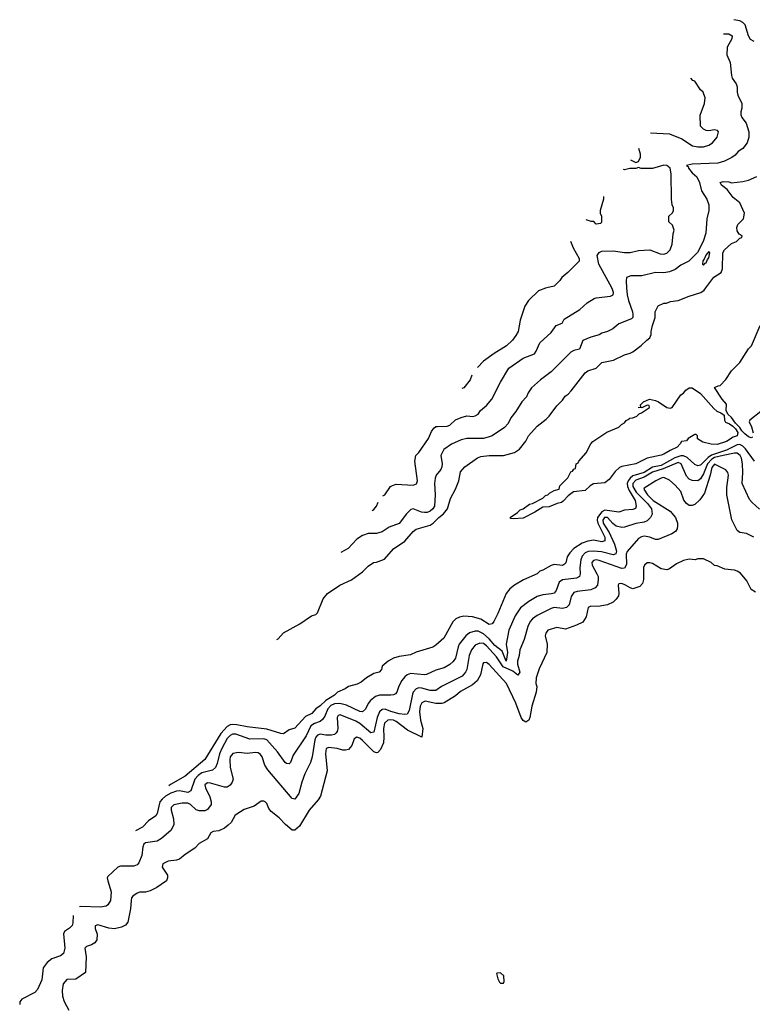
# Model space of a CAD drawing. Header units: inches. Extents: x 2380249 to 2585472, y 382747 to 546448.
# Tile 223 of 256: x 2434096 to 2439297, y 504912 to 511905. Entities that reach past the tile are written whole.
import ezdxf

# ---------------------------------------------------------------- set-up
doc = ezdxf.new("R2010")
doc.units = ezdxf.units.IN
doc.header["$MEASUREMENT"] = 0
doc.layers.add('C4530', color=7, linetype='Continuous')
doc.layers.add('C4531', color=7, linetype='Continuous')

msp = doc.modelspace()

# ---------------------------------------------------------------- linework, layer by layer
at = {"layer": 'C4530', "color": 4}
for points, elevation in [([(2435921.6, 507502.9), (2435931.9, 507508.1), (2435970, 507550.7), (2436085.6, 507614.4), (2436168, 507670), (2436198.6, 507681.4), (2436210, 507692), (2436250, 507791.3), (2436282, 507830), (2436368, 507890), (2436452.5, 507927.5), (2436530, 507984.7), (2436570, 508024.7), (2436608, 508050), (2436630, 508051.3), (2436685.6, 508074.4), (2436750, 508146), (2436830, 508201), (2436890, 508270.8), (2436910, 508286.8), (2437010, 508315.5), (2437031.1, 508328.9), (2437071, 508369), (2437105.4, 508394.6), (2437134.5, 508430), (2437155.1, 508504.9), (2437189.2, 508570), (2437213.2, 508630), (2437225.6, 508694.4), (2437255.3, 508730), (2437346.8, 508793.2), (2437370, 508802.8), (2437430, 508810.7), (2437530, 508810.8), (2437610, 508831), (2437645.2, 508854.8), (2437689.3, 508910.7), (2437709.4, 508950.6), (2437770, 509018), (2437832.9, 509067.1), (2437855.3, 509090), (2437910, 509162), (2437950, 509202), (2437969.3, 509230.7), (2437990, 509244.7), (2438011.9, 509268.1), (2438110, 509397.3), (2438130, 509410.7), (2438189.4, 509430.6), (2438230, 509471), (2438312.5, 509487.5), (2438390, 509526), (2438430, 509536), (2438450, 509546), (2438509.3, 509590.7), (2438548.7, 509630), (2438570, 509644.7), (2438579.3, 509670), (2438579, 509690), (2438590, 509734), (2438608.7, 509790), (2438608, 509830), (2438630, 509872), (2438670, 509891.3), (2438688.4, 509891.6), (2438716.4, 509903.6), (2438770, 509911), (2438850, 509942.8), (2438932.9, 509967.1), (2438956.5, 509983.5), (2438968.6, 510000)], 64), ([(2438405.2, 510000), (2438409.2, 509950), (2438418, 509910), (2438447, 509830), (2438449.3, 509810.7), (2438449.1, 509790.9), (2438439.3, 509780.7), (2438350, 509744.7), (2438308, 509710), (2438270, 509691.3), (2438230, 509678), (2438210, 509666), (2438150, 509651), (2438093.2, 509626.8), (2438070, 509564.7), (2438030, 509556), (2438010, 509544.7), (2437870, 509404.7), (2437792.9, 509347.1), (2437729.3, 509290.7), (2437705.6, 509254.4), (2437693.6, 509226.4), (2437662, 509190), (2437618.6, 509121.4), (2437583.2, 509076.8), (2437563.1, 509036.9), (2437538, 509010), (2437449.4, 508950.6), (2437430, 508942.8), (2437390, 508930.8), (2437270, 508930.8), (2437230, 508921), (2437162, 508890), (2437107, 508853), (2437086, 508810), (2437096, 508750), (2437092.7, 508730), (2437085.2, 508710), (2437054, 508670), (2437045.2, 508650), (2437042, 508610), (2437046.6, 508530), (2437040.9, 508450), (2437029.6, 508430.4), (2437010, 508414), (2436990, 508405.5), (2436970, 508405.5), (2436948.4, 508408.4), (2436890, 508431), (2436873.6, 508426.4), (2436843.2, 508396.8), (2436790, 508327.3), (2436718.6, 508301.4), (2436670, 508266.8), (2436630, 508256), (2436570, 508256), (2436530, 508241), (2436490, 508216), (2436428.7, 508150), (2436376.4, 508119.9)], 68), ([(2436674.6, 508524.4), (2436688.4, 508531.6), (2436728.7, 508590), (2436742, 508598), (2436770, 508606.8), (2436890, 508598.8), (2436912.3, 508607.7), (2436921.2, 508630), (2436901.2, 508770), (2436909, 508810), (2436930, 508831.3), (2436999.3, 508930), (2437020.1, 508979.9), (2437035.5, 509004.5), (2437050, 509014.8), (2437063.2, 509016.8), (2437130, 509017.3), (2437150, 509026), (2437190, 509062.8), (2437230, 509080.7), (2437270, 509090.8), (2437312.9, 509087.1), (2437329.1, 509090.9), (2437350, 509104.7), (2437368.7, 509130), (2437410, 509166), (2437449, 509210), (2437509.2, 509330), (2437569, 509430), (2437670, 509501), (2437750, 509531.3), (2437764, 509550), (2437788.7, 509610), (2437870, 509684.7), (2437906, 509734), (2437948, 509750), (2437960.9, 509779.1), (2438073.6, 509846.4), (2438124.7, 509895.3), (2438174.6, 509925.4), (2438190, 509931), (2438290, 509942.8), (2438309.2, 509950.8), (2438311.8, 509968.2), (2438305.6, 509990), (2438300.1, 510000)], 72), ([(2437838.6, 510000), (2437830, 509998), (2437780.2, 509979.8), (2437708, 509910), (2437682, 509870), (2437649.1, 509770.9), (2437634, 509690), (2437618.6, 509661.4), (2437594, 509630), (2437551.9, 509588.1), (2437465.4, 509534.6), (2437390, 509481), (2437345.4, 509434.5)], 76), ([(2439299.2, 508940.8), (2439290, 508936.2), (2439270, 508943), (2439243.6, 508963.6), (2439224.2, 508984.2), (2439210, 509009.2), (2439178.6, 509038.6), (2439150, 509080.7), (2439123.1, 509103.1), (2439112.3, 509130), (2439114.8, 509174.8), (2439082.7, 509210), (2439028, 509292), (2439055.3, 509304.7), (2439070, 509306), (2439109, 509350), (2439149.5, 509410.5), (2439210, 509470.8), (2439270, 509567.3), (2439291.3, 509588.7), (2439354, 509734)], 56), ([(2437305.6, 509380.4), (2437293.6, 509346.4), (2437248.4, 509291.6), (2437235, 509284.7)], 76), ([(2439357.4, 509122.6), (2439279.8, 509060.2), (2439274.8, 509050), (2439292.6, 509012.6), (2439303.6, 508970)], 56), ([(2439313.5, 508770), (2439250, 508856.8), (2439230, 508877), (2439210, 508888.1), (2439190, 508885), (2439113.3, 508846.7), (2439007.9, 508812.1), (2438983.6, 508796.4), (2438930, 508741.3), (2438910, 508736.3), (2438890, 508746.3), (2438835.1, 508795.1), (2438810, 508807), (2438790, 508808.2), (2438747.6, 508792.4), (2438650, 508738.8), (2438590, 508726.5), (2438530, 508689.8), (2438450, 508666.2), (2438430.2, 508650), (2438416.5, 508630), (2438409.2, 508610), (2438410.2, 508590.2), (2438422.1, 508562.1), (2438466.4, 508490), (2438473, 508450), (2438467.1, 508432.9), (2438450, 508426), (2438390, 508422), (2438350, 508407.3), (2438250, 508422.7), (2438230, 508411), (2438198.2, 508370), (2438195.6, 508350), (2438200.2, 508330), (2438250.2, 508230), (2438250, 508204), (2438230, 508197), (2438170, 508209.5), (2438130, 508202), (2438090, 508187.3), (2438030.3, 508149.7), (2438000.9, 508119.1), (2437984, 508090), (2437972.5, 508047.5), (2437963, 508037), (2437950, 508029.6), (2437890, 508035.1), (2437870.5, 508029.5), (2437810, 507995.3), (2437790, 507988.7), (2437770, 507969), (2437673.7, 507926.3), (2437610, 507889), (2437576.8, 507863.2), (2437550, 507828.7), (2437490, 507688), (2437462.8, 507630), (2437450, 507614), (2437430, 507609.3), (2437370, 507646.6), (2437310, 507663.7), (2437250, 507669.2), (2437218, 507662), (2437192, 507650), (2437170.7, 507629.3), (2437107.3, 507512.7), (2437050, 507462), (2437030, 507448.7), (2436910, 507413.6), (2436870, 507394.3), (2436790, 507383), (2436751, 507370), (2436711, 507350), (2436670, 507314), (2436664, 507290), (2436648.1, 507271.9), (2436610, 507261.6), (2436559.1, 507230), (2436520.7, 507199.3), (2436493, 507187), (2436431.3, 507170), (2436407, 507153), (2436353.4, 507130), (2436331.2, 507108.8), (2436270.2, 507069.8), (2436230, 507031.6), (2436199.1, 507010), (2436170, 506978), (2436124.2, 506955.8), (2436050, 506874), (2436010, 506861.2), (2435970, 506834), (2435950, 506836), (2435850, 506867), (2435710, 506881.6), (2435637.1, 506897.1), (2435610, 506899.7), (2435590, 506896.3), (2435570, 506886), (2435524.2, 506835.8), (2435410.3, 506649.7), (2435270, 506532.3), (2435167.1, 506472.9), (2435155.8, 506464)], 64), ([(2439349.3, 508429.3), (2439296.2, 508476.2), (2439278.4, 508498.4), (2439224.5, 508610), (2439229.6, 508690), (2439227.8, 508750), (2439220.7, 508790), (2439212, 508810), (2439190, 508826.6), (2439170, 508827.3), (2439089.7, 508809.7), (2439030, 508794.7), (2439010, 508784.6), (2438980.2, 508750), (2438950, 508679.3), (2438930, 508645.2), (2438910, 508629.3), (2438870, 508632.7), (2438850, 508641.2), (2438830, 508664), (2438792.3, 508750), (2438770, 508759.5), (2438664.8, 508715.2), (2438590, 508691.6), (2438530, 508655.5), (2438470, 508634.8), (2438450.3, 508610), (2438449.2, 508590), (2438472.4, 508550), (2438553.1, 508470), (2438582.4, 508430), (2438587.3, 508392.7), (2438574.8, 508370), (2438550, 508345.2), (2438530, 508336), (2438470, 508327), (2438390, 508300.9), (2438370, 508299.3), (2438330, 508309.2), (2438306.3, 508326.3), (2438270, 508369.4), (2438248.2, 508370), (2438235.8, 508350), (2438238.9, 508330), (2438282, 508262), (2438320, 508180), (2438333.4, 508130), (2438328, 508112), (2438310, 508105.6), (2438225.6, 508125.6), (2438170, 508131.2), (2438132.9, 508127.1), (2438110, 508117.6), (2438090, 508096), (2438079.3, 508070), (2438073.4, 508013.4), (2438076.3, 507970), (2438070.4, 507949.6), (2438050, 507939.3), (2437950, 507926.6), (2437926.8, 507910), (2437904, 507850), (2437890, 507833.2), (2437872.7, 507827.3), (2437810, 507820.9), (2437770, 507809.2), (2437710, 507773.2), (2437652.8, 507727.2), (2437614, 507670), (2437568, 507570), (2437550.6, 507470), (2437559.5, 507410), (2437550.8, 507350), (2437520.5, 507420.5), (2437470, 507460.5), (2437428.9, 507508.9), (2437390, 507544.2), (2437350, 507561.6), (2437330, 507562.9), (2437290.4, 507549.6), (2437264, 507530), (2437216.3, 507470), (2437208, 507450), (2437190.4, 507369.6), (2437174.2, 507345.8), (2437150, 507325.2), (2437110, 507302.7), (2437050, 507286), (2436984.5, 507255.5), (2436970, 507252.7), (2436870, 507262.7), (2436847.9, 507252.1), (2436830, 507239), (2436808.3, 507211.7), (2436788.1, 507171.9), (2436774, 507130), (2436763, 507117), (2436750.4, 507109.6), (2436730, 507106.6), (2436650, 507106.6), (2436622.8, 507097.2), (2436586.8, 507070), (2436570.5, 507049.5), (2436550, 507008.7), (2436530.5, 506989.5), (2436510, 506992.7), (2436417.2, 507037.2), (2436370, 507049.6), (2436330, 507047.1), (2436305.2, 507034.8), (2436283.1, 507010), (2436262, 506958), (2436245.5, 506934.5), (2436230, 506920.9), (2436190, 506907.6), (2436163.8, 506890), (2436130, 506819.3), (2436038, 506682), (2436018.8, 506630), (2436010, 506619), (2435990, 506621.2), (2435981.2, 506630), (2435925.4, 506705.4), (2435850, 506791.5), (2435830, 506798), (2435730, 506795.6), (2435630, 506829.6), (2435606, 506830), (2435590, 506822), (2435570, 506800.9), (2435530.3, 506730), (2435513.7, 506690), (2435498.3, 506621.7), (2435486.7, 506593.3), (2435464.7, 506575.3), (2435390, 506555.4), (2435362.2, 506537.8), (2435338.7, 506510), (2435310, 506429), (2435290, 506417), (2435230, 506427.3), (2435210, 506425.1), (2435170, 506411.5), (2435130, 506389.7), (2435107, 506370), (2435092, 506350), (2435072.4, 506267.6), (2435062.8, 506250), (2435010, 506215.1), (2434968.9, 506171.1), (2434919.2, 506143.1)], 68), ([(2439309.1, 508229.1), (2439255.5, 508255.5), (2439210, 508262), (2439190, 508278), (2439152.9, 508352.9), (2439117.2, 508530), (2439116.5, 508583.5), (2439129.2, 508670), (2439124, 508690), (2439110, 508708.7), (2439030, 508749.2), (2439010, 508724), (2438998.4, 508670), (2438957.6, 508542.4), (2438925.8, 508494.2), (2438890, 508462), (2438870, 508454), (2438850, 508455.3), (2438830, 508468), (2438812.5, 508492.5), (2438790, 508554), (2438750, 508599), (2438710, 508634), (2438678, 508650), (2438670, 508653.2), (2438650, 508648.7), (2438612, 508630), (2438530, 508578), (2438526.8, 508570), (2438554, 508530), (2438593, 508490), (2438713.7, 508413.7), (2438752, 508370), (2438766, 508330), (2438766, 508310), (2438764.7, 508290), (2438751.3, 508270), (2438726.4, 508253.6), (2438630, 508213.2), (2438610, 508214), (2438569.4, 508229.4), (2438530, 508236), (2438510, 508232.7), (2438490, 508221.2), (2438410, 508128.7), (2438403, 508110), (2438404.4, 508035.6), (2438390, 508009.4), (2438370, 508007.3), (2438210, 508065.1), (2438190, 508069.5), (2438170, 508065.2), (2438159.1, 508050), (2438160.5, 508030), (2438193.4, 507970), (2438202, 507950), (2438204, 507930), (2438198.8, 507890), (2438181, 507870), (2438150, 507855.1), (2438054.9, 507845.1), (2438030, 507836), (2438010.5, 507809.5), (2437997.3, 507750), (2437978, 507730), (2437950, 507723.7), (2437890, 507729.4), (2437870, 507723.7), (2437770, 507672.7), (2437736, 507650), (2437720.7, 507630), (2437704.1, 507595.9), (2437676.8, 507503.2), (2437647.3, 507430), (2437642.8, 507390), (2437631, 507350), (2437631.1, 507328.9), (2437646, 507270), (2437632, 507250), (2437598, 507278), (2437529.1, 507309.1), (2437481.1, 507381.1), (2437410, 507457.6), (2437390, 507473.6), (2437362, 507478), (2437330, 507463.7), (2437303, 507430), (2437288.2, 507390), (2437270.5, 507290), (2437260.7, 507270), (2437236.7, 507243.3), (2437090, 507169.3), (2437050, 507140.9), (2437010, 507140.7), (2436950, 507158.4), (2436930, 507159.5), (2436910, 507152.7), (2436890.4, 507129.6), (2436885.1, 507114.9), (2436860.5, 506999.5), (2436846.8, 506973.2), (2436830, 506969.3), (2436790, 506975.1), (2436730, 506991.8), (2436690, 507009.4), (2436670, 507006), (2436650, 506989), (2436634, 506950), (2436610, 506844), (2436590, 506840.9), (2436510, 506907.6), (2436483.7, 506923.7), (2436371.1, 506968.9), (2436356, 506964), (2436350.7, 506949.3), (2436355.5, 506870), (2436350.5, 506849.5), (2436341.4, 506838.6), (2436330.5, 506829.5), (2436310, 506822.7), (2436270, 506823.6), (2436228.8, 506831.2), (2436210, 506824.5), (2436199.5, 506810), (2436190.3, 506789.7), (2436173.4, 506670), (2436160.7, 506630), (2436121, 506550), (2436098.8, 506490), (2436077.3, 506410), (2436050, 506369), (2436030, 506374), (2435857.5, 506577.5), (2435837.2, 506610), (2435817.2, 506670), (2435806.3, 506686.3), (2435790, 506699), (2435770, 506701.2), (2435710, 506693.2), (2435650, 506701.2), (2435610, 506694), (2435591, 506670), (2435587.7, 506650), (2435590, 506594), (2435611, 506510), (2435604.7, 506490), (2435590.7, 506469.3), (2435570, 506455.3), (2435550, 506454), (2435450, 506482.7), (2435430, 506484), (2435411.3, 506470), (2435414.8, 506450), (2435444.9, 506384.9), (2435454.8, 506350), (2435456, 506330), (2435430, 506295.3), (2435410, 506285.2), (2435370, 506286), (2435350, 506292.7), (2435309, 506330), (2435290, 506339.5), (2435250, 506340.9), (2435190, 506329), (2435170.9, 506309.1), (2435170.8, 506290), (2435187.3, 506230), (2435190.7, 506190), (2435170.6, 506149.4), (2435102, 506090), (2435072, 506070), (2434990, 506059), (2434978, 506050), (2434970.8, 506030), (2434962.8, 505970), (2434942.8, 505917.2), (2434930, 505902), (2434906.8, 505893.2), (2434812.5, 505892.5), (2434793.2, 505886.8), (2434721, 505819), (2434718, 505810), (2434721, 505790), (2434746, 505710), (2434741, 505650), (2434722, 505618), (2434710, 505609), (2434670, 505601.2), (2434530, 505606.6), (2434521.5, 505603.4)], 72), ([(2436597.4, 508419.7), (2436610, 508426), (2436629, 508450), (2436640.2, 508477.7)], 72), ([(2439320.4, 507840.4), (2439290, 507858), (2439258.6, 507918.6), (2439213.2, 507973.2), (2439188.9, 507988.9), (2439170, 507995.3), (2439103.1, 508003.1), (2439047.3, 508027.3), (2439030, 508028), (2439006, 508050), (2438950, 508075.3), (2438910, 508075.3), (2438891, 508069), (2438850, 508074), (2438810, 508064), (2438759.8, 508040.2), (2438710, 508004), (2438690, 507999), (2438650, 508004), (2438590, 508042), (2438570, 508048.7), (2438550, 508048.7), (2438531.3, 508030), (2438524.9, 508015.1), (2438526, 507930), (2438518, 507902), (2438499.8, 507880.2), (2438450, 507864), (2438429.3, 507869.3), (2438398, 507890), (2438370, 507902), (2438350, 507898), (2438346, 507890), (2438351, 507830), (2438346.4, 507813.6), (2438331.3, 507790), (2438310.6, 507769.4), (2438270, 507749.2), (2438202, 507738), (2438150, 507739), (2438132, 507730), (2438116.8, 507663.2), (2438093.7, 507626.3), (2438050, 507604), (2437970, 507575.3), (2437910, 507589), (2437844.7, 507570), (2437830.9, 507549.1), (2437826.8, 507530), (2437841, 507470), (2437838, 507410), (2437784.5, 507295.5), (2437762.8, 507230), (2437761, 507190), (2437767.3, 507170), (2437763.8, 507130), (2437732.7, 507030), (2437719.1, 506950), (2437710, 506929), (2437690, 506915.3), (2437670, 506928), (2437655.3, 506950), (2437619, 507050), (2437551.4, 507191.4), (2437430, 507325.2), (2437410, 507339), (2437390, 507338), (2437384.7, 507330), (2437368.1, 507251.9), (2437344, 507210), (2437310, 507180.9), (2437225.1, 507134.9), (2437190, 507102.7), (2437110, 507052.3), (2437092.3, 507047.7), (2437050, 507049.6), (2436975.5, 507064.5), (2436950, 507052.7), (2436938.4, 507030), (2436933.7, 506990), (2436942, 506930), (2436957.1, 506870), (2436950, 506808.7), (2436850, 506858.4), (2436770, 506921.7), (2436750, 506930.9), (2436730, 506933.3), (2436710, 506929.7), (2436687.2, 506910), (2436678.3, 506870), (2436682.4, 506810), (2436678, 506770), (2436658.4, 506721.6), (2436639.1, 506700.9), (2436630, 506697.2), (2436610, 506705.2), (2436530, 506785.2), (2436510, 506801.2), (2436490, 506808.7), (2436470, 506798), (2436454.8, 506750), (2436430, 506721.2), (2436410, 506716), (2436390, 506718), (2436349.5, 506729.5), (2436290, 506737), (2436271.3, 506730), (2436268.3, 506691.7), (2436278, 506570), (2436230.8, 506390), (2436215.2, 506364.8), (2436150.7, 506290), (2436082, 506178), (2436050, 506148.7), (2436030, 506149), (2435982, 506190), (2435937.5, 506237.5), (2435881.5, 506281.5), (2435863.7, 506303.7), (2435850, 506338), (2435838, 506350), (2435830, 506355.3), (2435810, 506355.3), (2435761, 506319), (2435690, 506295.3), (2435636.9, 506263.1), (2435625.4, 506254.6), (2435596.8, 506203.2), (2435576.8, 506183.2), (2435550, 506164), (2435510, 506144), (2435470, 506139), (2435452, 506130), (2435430, 506088), (2435370, 506055.3), (2435339.8, 506020.2), (2435270, 505975.3), (2435230, 505942), (2435210, 505935.3), (2435150, 505928.7), (2435112, 505910), (2435107.1, 505887.1), (2435144.7, 505830), (2435144.7, 505810), (2435138, 505790), (2435070, 505742), (2435022, 505718), (2434990, 505709), (2434950, 505708.7), (2434930, 505702), (2434899.8, 505680.2), (2434890.9, 505669.1), (2434886.8, 505650), (2434882.8, 505590), (2434863.5, 505496.5), (2434847.1, 505472.9), (2434819.8, 505460.2), (2434770, 505449.2), (2434730, 505452.7), (2434650, 505476), (2434632, 505470), (2434631, 505450), (2434646, 505410), (2434644.7, 505370), (2434630, 505348.7), (2434606.4, 505333.6), (2434570, 505322), (2434558, 505310), (2434566.8, 505250), (2434562, 505138), (2434494, 505090), (2434430, 505088.7), (2434403.5, 505056.5), (2434397.3, 505010), (2434401, 504970), (2434410.9, 504930.9), (2434444.7, 504870)], 76), ([(2434476, 505541.7), (2434474, 505490), (2434467.9, 505472.1), (2434450, 505453.2), (2434414.8, 505430), (2434406.4, 505413.6), (2434417.3, 505310), (2434407.3, 505272.7), (2434384.5, 505255.5), (2434324.9, 505235.1), (2434290, 505208.7), (2434262.8, 505170), (2434253.4, 505086.6), (2434223.5, 505016.5), (2434203.5, 504996.5), (2434110, 504948.7), (2434096, 504930), (2434096, 504910)], 72)]:
    msp.add_lwpolyline(points, dxfattribs=dict(at, elevation=elevation))
for points, elevation in [([(2439048.1, 508888.1), (2439006, 508890), (2438945.4, 508905.4), (2438909.5, 508929.5), (2438908.7, 508950), (2438898, 508958), (2438890, 508958), (2438841, 508930), (2438830, 508915.3), (2438794, 508910), (2438786.4, 508893.6), (2438764.7, 508870), (2438713.4, 508846.6), (2438670, 508820.5), (2438650, 508812), (2438550, 508791.5), (2438470, 508749.6), (2438370, 508731.5), (2438355.1, 508724.9), (2438323.4, 508696.6), (2438280.6, 508639.4), (2438250, 508617), (2438170, 508609.6), (2438145.2, 508594.8), (2438110, 508561.2), (2438028, 508552), (2437990, 508524), (2437955.3, 508484.7), (2437942.8, 508477.2), (2437912, 508470), (2437855.5, 508444.5), (2437810, 508442.9), (2437753.1, 508406.9), (2437670, 508363.7), (2437601.2, 508361.2), (2437583.1, 508363.1), (2437578, 508370), (2437630, 508404.7), (2437650, 508424.7), (2437670, 508431.3), (2437714.6, 508465.4), (2437738, 508470), (2437810, 508506), (2437830, 508524.7), (2437846, 508530), (2437856.4, 508543.6), (2437890, 508562), (2437926, 508570), (2437930, 508594), (2437988.4, 508651.6), (2438010, 508694), (2438022, 508698), (2438030, 508714), (2438042, 508718), (2438046, 508750), (2438062, 508758), (2438066, 508770), (2438118, 508830), (2438150, 508894), (2438166, 508910), (2438264.7, 508975.3), (2438350, 509012), (2438368.7, 509031.3), (2438390, 509042), (2438402, 509058), (2438426, 509070), (2438426, 509074), (2438450, 509078), (2438478, 509090), (2438494, 509106), (2438510, 509112), (2438568, 509150), (2438566, 509166), (2438550, 509168), (2438512, 509148), (2438488, 509150), (2438506, 509154), (2438504, 509170), (2438525.2, 509190), (2438568.7, 509210), (2438610, 509201.6), (2438631.9, 509191.9), (2438690, 509151.3), (2438714, 509146), (2438728.4, 509151.6), (2438790, 509242), (2438810, 509252), (2438825.2, 509274.8), (2438850, 509291), (2438870, 509290.8), (2438930.3, 509250.3), (2439023.4, 509143.4), (2439045.7, 509125.7), (2439074, 509114), (2439096.9, 509096.9), (2439099.8, 509059.8), (2439106, 509046), (2439134.6, 509034.6), (2439158.5, 509018.6), (2439178.9, 508998.9), (2439194.2, 508974.2), (2439190.7, 508950), (2439160.5, 508939.5), (2439114, 508910)], 56), ([(2437510, 505135.3), (2437486, 505134), (2437482, 505130), (2437490, 505094), (2437502, 505070), (2437510, 505062), (2437530, 505062), (2437534.6, 505074.6), (2437533.6, 505113.6)], 84)]:
    msp.add_lwpolyline(points, close=True, dxfattribs=dict(at, elevation=elevation))
at = {"layer": 'C4531', "color": 4}
for points, elevation in [([(2439310, 511749.3), (2439285.1, 511765.1), (2439269.6, 511789.6), (2439247.7, 511867.7), (2439230, 511886.6), (2439210, 511897), (2439166.8, 511905.4)], 64), ([(2439093.1, 511805.3), (2439130, 511804), (2439155.3, 511790), (2439153.2, 511770), (2439119, 511710), (2439116.4, 511656.4), (2439140.4, 511600.4), (2439148.7, 511510), (2439155.3, 511490), (2439182, 511450), (2439188.9, 511428.9), (2439189, 511390), (2439194, 511370), (2439222, 511310), (2439223.1, 511276.9), (2439215.3, 511250), (2439215.3, 511230), (2439224, 511210), (2439253.2, 511170), (2439274, 511110), (2439274, 511070), (2439262, 511030), (2439229.1, 510990.9), (2439198, 510970), (2439176.5, 510943.5), (2439152.9, 510927.1), (2439100.2, 510899.8), (2439052.5, 510887.5), (2438870, 510879.1), (2438829.4, 510870.6), (2438842, 510862), (2438845.2, 510850), (2438870, 510817.2), (2438902.7, 510790), (2438922, 510750), (2438937.2, 510690), (2438974, 510630), (2438988.7, 510590), (2438988.7, 510550), (2438975.3, 510490), (2438968.7, 510390), (2438948.9, 510331.1), (2438908.9, 510251.1), (2438848, 510190), (2438790, 510162.8), (2438749.4, 510130.6), (2438710, 510114.8), (2438670, 510106.8), (2438609.4, 510110.6), (2438512.9, 510087.1), (2438434.6, 510085.4), (2438405.2, 510074.8), (2438401.2, 510050), (2438405.2, 510000)], 68), ([(2438575, 511102.6), (2438710, 511094.8), (2438798, 511058), (2438874, 511010), (2438910, 511002.8), (2438950, 511002.8), (2438990, 511014.8), (2439014, 511030), (2439048.7, 511070), (2439058, 511110), (2439050, 511118), (2439030, 511122), (2438990, 511115.3), (2438970, 511118), (2438950, 511128), (2438928.7, 511150), (2438927.3, 511227.3), (2438958, 511310), (2438962, 511350), (2438948, 511390), (2438930, 511408), (2438890, 511468), (2438874.6, 511474.6), (2438860, 511489.1)], 72), ([(2438432.7, 510909.5), (2438470, 510891.3), (2438490, 510898), (2438502.7, 510930), (2438502.7, 510950), (2438492.1, 510990)], 72), ([(2438300.1, 510000), (2438207, 510170), (2438195.3, 510230), (2438209.1, 510250.9), (2438230, 510261), (2438310, 510264), (2438389.1, 510250.9), (2438430, 510250.8), (2438490, 510266), (2438570, 510271.3), (2438642.5, 510242.5), (2438670, 510238.8), (2438690, 510246.8), (2438713.2, 510270), (2438729.2, 510310), (2438734.6, 510385.4), (2438742, 510410), (2438730, 510446), (2438706, 510470), (2438706, 510510), (2438730, 510534), (2438738, 510550), (2438738, 510570), (2438728, 510590), (2438724, 510630), (2438720.9, 510810), (2438714, 510850), (2438690, 510869.2), (2438670, 510872), (2438590, 510849.4), (2438509.3, 510849.3), (2438490, 510855.3), (2438470.7, 510849.3), (2438428.9, 510848.9), (2438390, 510839.3), (2438383.3, 510842.5)], 72), ([(2438968.6, 510000), (2439024.1, 510075.9), (2439075.3, 510110), (2439084.7, 510135.3), (2439089.4, 510250), (2439099.3, 510270), (2439150, 510316), (2439186, 510330), (2439210, 510354), (2439222, 510358), (2439226, 510370), (2439203.1, 510383.1), (2439190, 510406), (2439188.7, 510430), (2439195.3, 510450), (2439234, 510490), (2439241.2, 510530), (2439210, 510603.7), (2439161.5, 510641.5), (2439118.2, 510698.2), (2439078, 510730), (2439068.7, 510750), (2439090, 510755.5), (2439130, 510753.4), (2439150, 510747.3), (2439230, 510756), (2439270, 510766), (2439330, 510791.3)], 64), ([(2438241.8, 510650.5), (2438242, 510650), (2438242, 510630), (2438218, 510550), (2438218, 510530), (2438226, 510510), (2438226, 510470), (2438222, 510458), (2438190, 510454), (2438171.6, 510471.6), (2438152.7, 510472.7), (2438118.4, 510483.1)], 76), ([(2438006.9, 510331.8), (2438026, 510286), (2438068.7, 510210), (2438068, 510190), (2437988, 510110), (2437945.6, 510074.4), (2437930, 510052), (2437890, 510012), (2437838.6, 510000)], 76)]:
    msp.add_lwpolyline(points, dxfattribs=dict(at, elevation=elevation))
at = {"layer": 'C4531', "color": 4, "elevation": 68}
msp.add_lwpolyline([(2438990, 510258), (2438966.4, 510233.6), (2438956, 510204), (2438946.8, 510193.2), (2438944.7, 510170), (2438950, 510162), (2438963.1, 510176.9), (2438970, 510178), (2438979, 510201), (2438990, 510214), (2438995.3, 510250)], close=True, dxfattribs=at)

doc.saveas('drawing.dxf')
